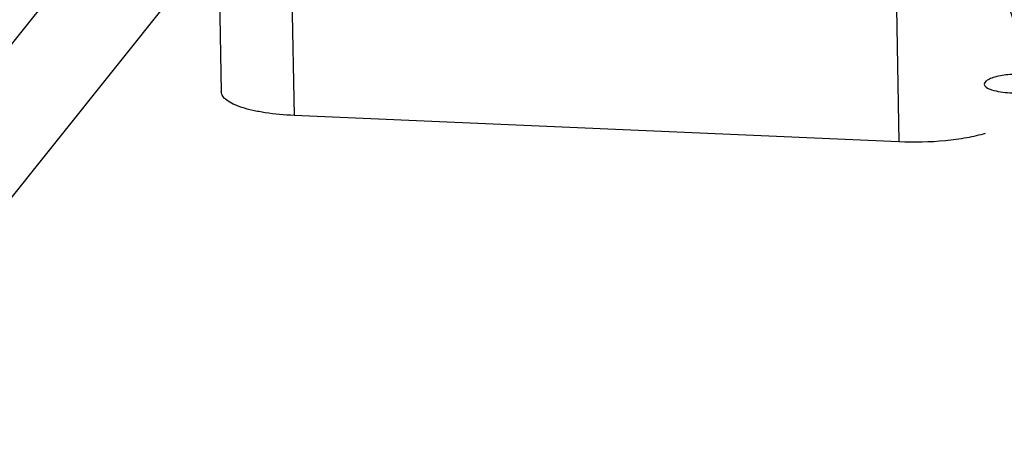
# Model space of a CAD drawing. Header units: millimetres. Extents: x 0 to 420, y 0 to 297.
# Tile 12 of 44: x 147.96 to 160.67, y 98.66 to 104.1. Entities that reach past the tile are written whole.
import ezdxf

# ---------------------------------------------------------------- set-up
doc = ezdxf.new("R2010")
doc.units = ezdxf.units.MM
doc.header["$LTSCALE"] = 23.1
doc.layers.add('COMPONENTS', color=7, linetype='CONTINUOUS')

msp = doc.modelspace()

# ---------------------------------------------------------------- linework, layer by layer
at = {"layer": 'COMPONENTS', "color": 7, "linetype": 'CONTINUOUS'}
for p, q in [((149.75725, 106.16833), (130.019, 81.45655)), ((150.53291, 104.90036), (150.56581, 103.17029)), ((159.31084, 102.52309), (151.50425, 102.8659))]:
    msp.add_line(p, q, dxfattribs=at)
at = {"layer": 'COMPONENTS', "color": 9, "linetype": 'CONTINUOUS'}
for p, q in [((150.57449, 105.21299), (131.54576, 81.3895)), ((151.47134, 104.59598), (151.50425, 102.8659)), ((159.27794, 104.25317), (159.31084, 102.52309))]:
    msp.add_line(p, q, dxfattribs=at)
at = {"layer": 'COMPONENTS', "color": 7, "linetype": 'CONTINUOUS'}
for points, knots in [([(160.52839, 105.45714), (160.53637, 105.03745), (160.68836, 104.18808), (161.18701, 103.23052), (161.74182, 102.56954), (162.22887, 102.13602), (162.77335, 101.7777), (163.5542, 101.41325), (164.60665, 101.18041), (165.67297, 101.2732), (166.46321, 101.53915), (167.01059, 101.82785), (167.50059, 102.19948), (167.78166, 102.49715), (167.90852, 102.65596)], [0, 0, 0, 0, 0.12428954, 0.25084549, 0.31486804, 0.379051, 0.44320899, 0.50715893, 0.63345489, 0.75741944, 0.81868132, 0.87943401, 0.93981498, 1, 1, 1, 1]), ([(161.14123, 103.37546), (161.07514, 103.39004), (160.93239, 103.40407), (160.72614, 103.39713), (160.56471, 103.3702), (160.46821, 103.33297), (160.43418, 103.31036), (160.42401, 103.29762)], [0, 0, 0, 0, 0.27514939, 0.57905829, 0.8389695, 0.93373526, 1, 1, 1, 1]), ([(160.41357, 103.26974), (160.41418, 103.2545), (160.44518, 103.21959), (160.55708, 103.17769), (160.75795, 103.15156), (160.9732, 103.15899), (161.13755, 103.18872), (161.20752, 103.21137), (161.23597, 103.22573)], [0, 0, 0, 0, 0.05307549, 0.14173871, 0.41947194, 0.74635509, 0.88910195, 1, 1, 1, 1]), ([(151.50425, 102.8659), (151.37981, 102.87137), (151.20063, 102.88708), (150.97674, 102.92817), (150.83802, 102.96479), (150.72471, 103.00736), (150.63957, 103.0551), (150.58261, 103.10747), (150.56617, 103.151), (150.56581, 103.17029)], [0, 0, 0, 0, 0.36214361, 0.52155935, 0.66138268, 0.77879474, 0.87250364, 0.94390446, 1, 1, 1, 1]), ([(160.4262, 102.63314), (160.34808, 102.60995), (160.17714, 102.57158), (159.80538, 102.52178), (159.51075, 102.51431), (159.31084, 102.52309)], [0, 0, 0, 0, 0.2173668, 0.46621843, 1, 1, 1, 1])]:
    msp.add_open_spline(points, degree=3, knots=knots, dxfattribs=at)
msp.add_open_spline([(160.42401, 103.29762), (160.41781, 103.28987), (160.41318, 103.27966), (160.41357, 103.26974)], degree=3, dxfattribs=at)

doc.saveas('drawing.dxf')
